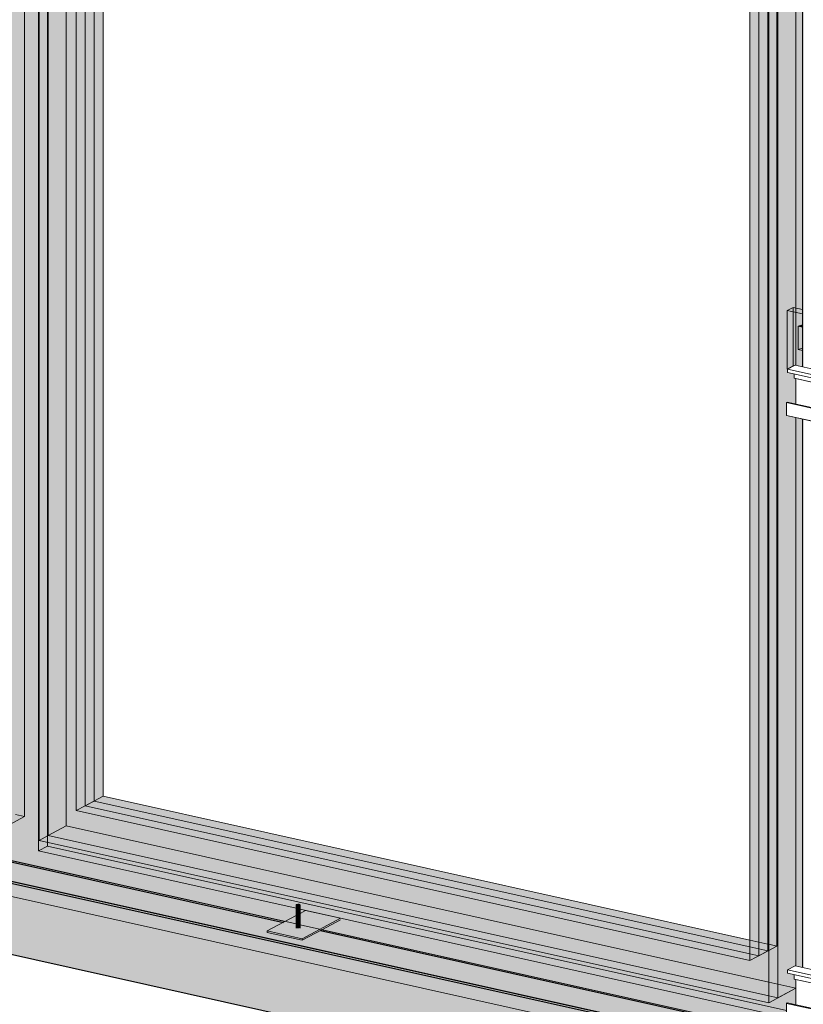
# Model space of a CAD drawing. Header units: millimetres. Extents: x -8351563 to -8343231, y 8501 to 6136062.
# Tile 26 of 42: x -8346229 to -8345286, y 2845304 to 2846489. Entities that reach past the tile are written whole.
import ezdxf

# ---------------------------------------------------------------- set-up
doc = ezdxf.new("R2010")
doc.units = ezdxf.units.MM
for name, color, linetype, lineweight in [('Каркас_Импост', 7, 'Continuous', 18), ('Монтажный зазор', 7, 'Continuous', 18), ('Обобщенные модели', 7, 'Continuous', 18), ('Оборудование', 7, 'Continuous', 18), ('Окна', 7, 'Continuous', 18), ('Остекление', 7, 'Continuous', 18), ('Части', 7, 'Continuous', 18)]:
    doc.layers.add(name, color=color, linetype=linetype, lineweight=lineweight)

# ---------------------------------------------------------------- blocks, each defined once
blk = doc.blocks.new('okna_rehau_dvupolnoe - 2310х1800 _створка и глухое_-21120295-Схема крепления окна')
at = {"layer": 'Окна', "true_color": 0xbcbfc0, "transparency": 33554483}
h = blk.add_hatch(color=9, dxfattribs=at)
h.paths.add_polyline_path([(-4619014.7, 2845222.3), (-4619014.7, 2845241), (-4620911.9, 2845663.1), (-4620911.9, 2847315.4), (-4620569.2, 2847239.2), (-4620569.2, 2847257.9), (-4620928.7, 2847337.9), (-4620928.7, 2845648), (-4619021.8, 2845223.9)])
h.paths.add_polyline_path([(-4619014.7, 2846893.4), (-4619014.7, 2846912.2), (-4619469.1, 2847013.2), (-4619469.1, 2847007.8), (-4619472.8, 2847005.8), (-4619472.8, 2846995.3), (-4619021.8, 2846895)])
h.paths.add_polyline_path([(-4619509.1, 2847003.3), (-4619509.1, 2847022.1), (-4619999.1, 2847131.1), (-4619999.1, 2847125.7), (-4620002.9, 2847123.7), (-4620002.9, 2847113.2), (-4619567.2, 2847016.3)])
h.paths.add_polyline_path([(-4620039.1, 2847121.3), (-4620039.1, 2847140), (-4620529.2, 2847249), (-4620529.2, 2847243.6), (-4620532.9, 2847241.6), (-4620532.9, 2847231.1), (-4620112.6, 2847137.6)])
h = blk.add_hatch(color=9, dxfattribs=at)
h.paths.add_polyline_path([(-4619014.7, 2845241), (-4619014.7, 2845285.6), (-4619032.7, 2845289.9), (-4619034, 2845290.2), (-4619034, 2845305.6), (-4619032.7, 2845306.1), (-4619022.9, 2845303.9), (-4619022.9, 2845334.4), (-4619024.8, 2845334.9), (-4619024.8, 2845340), (-4619032.7, 2845341.8), (-4619032.7, 2845346), (-4619023.7, 2845350.8), (-4619014.7, 2845348.8), (-4619014.7, 2846008.5), (-4619032.7, 2846012.8), (-4619034, 2846013.1), (-4619034, 2846028.5), (-4619032.7, 2846029), (-4619022.9, 2846026.8), (-4619022.9, 2846057.3), (-4619024.8, 2846057.8), (-4619024.8, 2846062.9), (-4619032.7, 2846064.7), (-4619032.7, 2846068.9), (-4619023.7, 2846073.7), (-4619014.7, 2846071.7), (-4619014.7, 2846732.4), (-4619032.7, 2846736.7), (-4619034, 2846737), (-4619034, 2846752.4), (-4619032.7, 2846752.9), (-4619022.9, 2846750.7), (-4619022.9, 2846781.2), (-4619024.8, 2846781.7), (-4619024.8, 2846786.8), (-4619032.7, 2846788.6), (-4619032.7, 2846792.8), (-4619023.7, 2846797.6), (-4619014.7, 2846795.6), (-4619014.7, 2846893.4), (-4619472.8, 2846995.3), (-4619472.8, 2846984.8), (-4619473.8, 2846984.3), (-4619509.1, 2846992.1), (-4619509.1, 2847003.3), (-4620002.9, 2847113.2), (-4620002.9, 2847102.7), (-4620003.9, 2847102.2), (-4620039.1, 2847110), (-4620039.1, 2847121.3), (-4620532.9, 2847231.1), (-4620532.9, 2847220.6), (-4620533.9, 2847220.1), (-4620569.2, 2847227.9), (-4620569.2, 2847239.2), (-4620911.9, 2847315.4), (-4620911.9, 2845663.1), (-4619021.8, 2845242.6)])
h.paths.add_polyline_path([(-4619055.4, 2845306.4), (-4619933.2, 2845501.7), (-4619933.2, 2847041.4), (-4619055.4, 2846846.1), (-4619055.4, 2845692.6)])
h.paths.add_polyline_path([(-4619983.7, 2845512.9), (-4620861.5, 2845708.2), (-4620861.5, 2847247.8), (-4619983.7, 2847052.6), (-4619983.7, 2845692.6)])
h = blk.add_hatch(color=9, dxfattribs=at)
h.paths.add_polyline_path([(-4619014.7, 2845284.4), (-4619014.7, 2845285.6), (-4619032.7, 2845289.9), (-4619034, 2845290.2), (-4619034, 2845305.6), (-4619032.7, 2845306.1), (-4619022.9, 2845303.9), (-4619022.9, 2845323.8), (-4619900.7, 2845519.1), (-4619900.7, 2847058.7), (-4619022.9, 2846863.5), (-4619022.9, 2846797.4), (-4619014.7, 2846795.6), (-4619014.7, 2846899.2), (-4619472.8, 2847001.1), (-4619472.8, 2846984.8), (-4619473.8, 2846984.3), (-4619509.1, 2846992.1), (-4619509.1, 2847009.2), (-4619619.2, 2847033.7), (-4619619.4, 2847021.6), (-4619620.1, 2847021.2), (-4619621.9, 2847021), (-4619623.6, 2847021.2), (-4619624.2, 2847021.6), (-4619624.2, 2847022), (-4619624.2, 2847034.8), (-4619934.3, 2847103.8), (-4619934.3, 2845489), (-4619624.2, 2845420), (-4619624.1, 2845424.2), (-4619623.6, 2845424.5), (-4619621.3, 2845424.8), (-4619619.3, 2845424.1), (-4619619.2, 2845423.1), (-4619619.2, 2845418.9), (-4619021.8, 2845286)])
h.paths.add_polyline_path([(-4619014.7, 2845348.8), (-4619014.7, 2846008.5), (-4619022.9, 2846010.4), (-4619022.9, 2845350.6), (-4619021.8, 2845350.4)])
h.paths.add_polyline_path([(-4619014.7, 2846071.7), (-4619014.7, 2846732.4), (-4619022.9, 2846734.2), (-4619022.9, 2846073.5), (-4619021.8, 2846073.3)])
for points in [[(-4619933.2, 2845501.7), (-4619900.7, 2845519.1), (-4619900.7, 2847058.7), (-4619933.2, 2847041.4), (-4619933.2, 2845504.8)], [(-4619888.8, 2845537.6), (-4619856.2, 2845554.9), (-4619856.2, 2847019.5), (-4619888.8, 2847002.1), (-4619888.8, 2845554.9)], [(-4619044.6, 2845312.2), (-4619022.9, 2845323.9), (-4619022.9, 2845334.4), (-4619024.8, 2845334.9), (-4619024.8, 2845340), (-4619032.7, 2845341.8), (-4619032.7, 2845346), (-4619023.7, 2845350.8), (-4619022.9, 2845350.8), (-4619022.9, 2846010.4), (-4619032.7, 2846012.8), (-4619034, 2846013.1), (-4619034, 2846028.5), (-4619032.7, 2846029), (-4619022.9, 2846026.8), (-4619022.9, 2846057.3), (-4619024.8, 2846057.8), (-4619024.8, 2846062.9), (-4619032.7, 2846064.7), (-4619032.7, 2846068.9), (-4619023.7, 2846073.7), (-4619022.9, 2846073.7), (-4619022.9, 2846734.3), (-4619032.7, 2846736.7), (-4619034, 2846737), (-4619034, 2846752.4), (-4619032.7, 2846752.9), (-4619022.9, 2846750.7), (-4619022.9, 2846781.2), (-4619024.8, 2846781.7), (-4619024.8, 2846786.8), (-4619032.7, 2846788.6), (-4619032.7, 2846792.8), (-4619023.7, 2846797.6), (-4619022.9, 2846797.6), (-4619022.9, 2846863.5), (-4619044.6, 2846851.9), (-4619044.6, 2845361)], [(-4619014.7, 2846135.2), (-4619014.7, 2846140.5), (-4619026, 2846143.1), (-4619033, 2846139.3), (-4619021.8, 2846136.8)], [(-4619032.7, 2846068.8), (-4619032.7, 2846068.9), (-4619023.7, 2846073.7), (-4619014.7, 2846071.7), (-4619014.7, 2846135.2), (-4619033, 2846139.3), (-4619033, 2846068.9)], [(-4619014.7, 2846119.4), (-4619014.7, 2846122.1), (-4619020.1, 2846120.6)], [(-4619014.7, 2845241), (-4619014.7, 2845265.6), (-4619619.2, 2845400.1), (-4619619.4, 2845396.4), (-4619620.1, 2845396.1), (-4619621.9, 2845395.9), (-4619623.6, 2845396.1), (-4619624.2, 2845396.5), (-4619624.2, 2845396.8), (-4619624.2, 2845401.2), (-4620238.1, 2845537.8), (-4620238.2, 2845534.1), (-4620238.9, 2845533.7), (-4620240.7, 2845533.5), (-4620242.4, 2845533.8), (-4620243, 2845534.2), (-4620243.1, 2845534.4), (-4620243.1, 2845538.9), (-4620856.9, 2845675.4), (-4620857, 2845671.7), (-4620857.7, 2845671.4), (-4620859.5, 2845671.1), (-4620861.2, 2845671.4), (-4620861.8, 2845671.8), (-4620861.9, 2845672.1), (-4620861.9, 2845676.5), (-4620879.3, 2845680.4), (-4620911.9, 2845663.1), (-4619019.8, 2845242.2)], [(-4619078.2, 2845357.2), (-4619045.6, 2845374.6), (-4619856.2, 2845554.9), (-4619888.8, 2845537.6), (-4619104.2, 2845363)]]:
    blk.add_hatch(color=9, dxfattribs=at).paths.add_polyline_path(points)
h = blk.add_hatch(color=9, dxfattribs=at)
h.paths.add_polyline_path([(-4619044.6, 2845312.2), (-4619044.6, 2846851.9), (-4619922.4, 2847047.2), (-4619922.4, 2845507.5), (-4619055.4, 2845314.6)])
h.paths.add_polyline_path([(-4619078.2, 2845357.2), (-4619888.8, 2845537.6), (-4619888.8, 2847002.1), (-4619078.2, 2846821.8), (-4619078.2, 2845366.4)])
h = blk.add_hatch(color=9, dxfattribs=at)
h.paths.add_polyline_path([(-4619055.4, 2845306.4), (-4619022.9, 2845323.8), (-4619900.7, 2845519.1), (-4619933.2, 2845501.7), (-4619067.3, 2845309.1)])
h.paths.add_polyline_path([(-4619983.7, 2845512.9), (-4619951.1, 2845530.3), (-4620828.9, 2845725.5), (-4620861.5, 2845708.2), (-4620009.7, 2845518.7)])
at = {"layer": 'Каркас_Импост', "color": 253, "true_color": 0xadaeae}
for p, q in [((-4619934.3, 2845489), (-4619934.3, 2847097.9)), ((-4619951.1, 2847069.9), (-4619951.1, 2845530.3)), ((-4619900.7, 2847034.1), (-4619900.7, 2845519.1)), ((-4619900.7, 2847034.1), (-4619900.7, 2845519.1)), ((-4619044.6, 2845312.2), (-4619044.6, 2846851.9)), ((-4619022.9, 2846734.2), (-4619022.9, 2846073.5)), ((-4619022.9, 2846734.2), (-4619022.9, 2846073.5)), ((-4619022.9, 2846010.4), (-4619022.9, 2845350.6)), ((-4619022.9, 2846010.4), (-4619022.9, 2845350.6)), ((-4620238.1, 2845537.8), (-4619624.2, 2845401.2)), ((-4619951.1, 2845530.3), (-4619983.7, 2845512.9)), ((-4619951.1, 2845530.3), (-4619961.9, 2845532.7)), ((-4619922.4, 2845507.5), (-4619900.7, 2845519.1)), ((-4619900.7, 2845519.1), (-4619922.4, 2845507.5)), ((-4619900.7, 2845519.1), (-4619055.4, 2845331)), ((-4619055.4, 2845331), (-4619900.7, 2845519.1)), ((-4619624.2, 2845420), (-4619934.3, 2845489)), ((-4619014.7, 2845284.4), (-4619619.2, 2845418.9)), ((-4619619.3, 2845400.1), (-4619014.7, 2845265.6)), ((-4619078.2, 2845381.8), (-4619056.5, 2845377)), ((-4619056.5, 2845377), (-4619055.4, 2845376.8)), ((-4619078.2, 2845357.2), (-4619055.4, 2845369.4)), ((-4619055.4, 2845306.4), (-4619022.9, 2845323.8)), ((-4619022.9, 2845323.8), (-4619044.6, 2845312.2)), ((-4619055.4, 2845314.6), (-4619044.6, 2845312.2))]:
    blk.add_line(p, q, dxfattribs=at)
at = {"layer": 'Каркас_Импост', "color": 253, "true_color": 0xaaaaaa}
for p, q in [((-4619933.2, 2845501.7), (-4619933.2, 2847041.4)), ((-4619922.4, 2847039), (-4619922.4, 2845507.5)), ((-4619888.8, 2847002.1), (-4619888.8, 2845537.6)), ((-4619856.2, 2846994.9), (-4619856.2, 2845554.9)), ((-4619055.4, 2845306.4), (-4619055.4, 2846846.1)), ((-4619078.2, 2846821.8), (-4619078.2, 2845357.2)), ((-4619014.7, 2845241), (-4620911.9, 2845663.1)), ((-4619856.2, 2845554.9), (-4619877.9, 2845543.4)), ((-4619856.2, 2845554.9), (-4619078.2, 2845381.8)), ((-4619877.9, 2845543.4), (-4619888.8, 2845537.6)), ((-4619888.8, 2845537.6), (-4619078.2, 2845357.2)), ((-4619922.4, 2845507.5), (-4619933.2, 2845501.7)), ((-4619922.4, 2845507.5), (-4619055.4, 2845314.6)), ((-4619933.2, 2845501.7), (-4619055.4, 2845306.4))]:
    blk.add_line(p, q, dxfattribs=at)
at = {"layer": 'Каркас_Импост', "color": 253, "true_color": 0xb0b1b1}
for p, q in [((-4619923.4, 2845498.9), (-4619923.4, 2847039.2)), ((-4619045.6, 2845374.6), (-4619045.6, 2846839.2)), ((-4619026, 2846143.1), (-4619033, 2846139.3)), ((-4619033, 2846139.3), (-4619033, 2846068.9)), ((-4619014.6, 2846135.2), (-4619033, 2846139.3)), ((-4619026, 2846143.1), (-4619014.6, 2846140.5)), ((-4619033, 2846068.9), (-4619032.7, 2846068.8)), ((-4619934.3, 2845489), (-4619923.4, 2845494.8)), ((-4619923.4, 2845494.8), (-4619923.4, 2845498.7)), ((-4619034, 2845296.9), (-4619923.4, 2845494.8)), ((-4619055.4, 2845376.8), (-4619045.6, 2845374.6)), ((-4619055.4, 2845369.4), (-4619045.6, 2845374.6)), ((-4619055.4, 2845331), (-4619022.9, 2845323.8)), ((-4619022.9, 2845323.8), (-4619055.4, 2845331))]:
    blk.add_line(p, q, dxfattribs=at)
at = {"layer": 'Каркас_Импост', "color": 253, "true_color": 0xb2b3b4}
for p, q in [((-4619026, 2846072.6), (-4619026, 2846143.1)), ((-4619014.6, 2846122.1), (-4619020.1, 2846120.6)), ((-4619014.6, 2846119.4), (-4619020.1, 2846120.6)), ((-4619020.1, 2846120.6), (-4619020.1, 2846092.5)), ((-4619020.1, 2846092.5), (-4619014.6, 2846094)), ((-4619020.1, 2846092.5), (-4619014.6, 2846091.2)), ((-4619033, 2846068.9), (-4619026, 2846072.6))]:
    blk.add_line(p, q, dxfattribs=at)
at = {"layer": 'Монтажный зазор', "color": 253, "true_color": 0xaaaaaa}
for p, q in [((-4619014.7, 2845241), (-4620911.9, 2845663.1)), ((-4620928.7, 2845648), (-4619014.7, 2845222.3))]:
    blk.add_line(p, q, dxfattribs=at)
at = {"layer": 'Монтажный зазор', "color": 253, "true_color": 0xadaeae}
for p, q in [((-4620238.1, 2845537.8), (-4619624.2, 2845401.2)), ((-4619619.3, 2845400.1), (-4619014.7, 2845265.6))]:
    blk.add_line(p, q, dxfattribs=at)
at = {"layer": 'Остекление', "color": 253, "true_color": 0xaaaaaa}
for p, q in [((-4619877.9, 2846999.7), (-4619877.9, 2845543.4)), ((-4619867.1, 2845549.1), (-4619867.1, 2846997.3)), ((-4619877.9, 2845543.4), (-4619867.1, 2845549.1)), ((-4619877.9, 2845543.4), (-4619078.2, 2845365.4)), ((-4619078.2, 2845373.6), (-4619867.1, 2845549.1))]:
    blk.add_line(p, q, dxfattribs=at)
at = {"layer": 'Остекление', "color": 253, "true_color": 0xadaeae}
for p, q in [((-4619056.5, 2846833.4), (-4619056.5, 2845368.8)), ((-4619067.3, 2845363), (-4619067.3, 2846827.6)), ((-4619056.5, 2845368.8), (-4619078.2, 2845373.6)), ((-4619078, 2845365.4), (-4619067.3, 2845363)), ((-4619056.5, 2845368.8), (-4619067.3, 2845363))]:
    blk.add_line(p, q, dxfattribs=at)
blk = doc.blocks.new('HILTI_s_Аграфный_профиль_MFT-HPE - Аграфный профиль MFT-HPE 6м-V76-Схема крепления окна')
at = {"layer": 'Обобщенные модели', "color": 253, "true_color": 0xaaaaaa}
for p, q in [((-4619032.7, 2845346), (-4619023.7, 2845350.8)), ((-4618718.8, 2845283), (-4619023.7, 2845350.8)), ((-4619032.7, 2845341.8), (-4619032.7, 2845346)), ((-4619032.7, 2845346), (-4618727.7, 2845278.2)), ((-4618727.7, 2845274), (-4619032.7, 2845341.8)), ((-4619024.8, 2845334.9), (-4619024.8, 2845340)), ((-4619022.9, 2845334.4), (-4619024.8, 2845334.9)), ((-4618719.9, 2845267.1), (-4619024.8, 2845334.9)), ((-4619022.9, 2845303.9), (-4619022.9, 2845334.4)), ((-4618718, 2845266.6), (-4619022.9, 2845334.4)), ((-4619034, 2845305.6), (-4619033, 2845306.2)), ((-4619034, 2845290.2), (-4619034, 2845305.6)), ((-4618729.1, 2845237.7), (-4619034, 2845305.6)), ((-4618728, 2845238.3), (-4619033, 2845306.2)), ((-4619028.3, 2845288.7), (-4619034, 2845290.2)), ((-4618729.1, 2845222.4), (-4619034, 2845290.2)), ((-4618723.4, 2845220.8), (-4619028.3, 2845288.7)), ((-4618718.8, 2845283), (-4618727.7, 2845278.2)), ((-4618726.6, 2845276.4), (-4618719.9, 2845280)), ((-4618719.9, 2845280), (-4618719.9, 2845267.1)), ((-4618718.8, 2845268.9), (-4618718.8, 2845283)), ((-4618727.7, 2845278.2), (-4618727.7, 2845274)), ((-4618727.7, 2845274), (-4618726.6, 2845274.5)), ((-4618726.6, 2845274.5), (-4618726.6, 2845276.4)), ((-4618716.9, 2845268.4), (-4618718.8, 2845268.9)), ((-4618716.9, 2845224.3), (-4618716.9, 2845268.4)), ((-4618719.9, 2845267.1), (-4618718, 2845266.6)), ((-4618718, 2845266.6), (-4618718, 2845225.7)), ((-4618728, 2845238.3), (-4618729.1, 2845237.7)), ((-4618729.1, 2845237.7), (-4618729.1, 2845222.4)), ((-4618728, 2845224.2), (-4618728, 2845238.3)), ((-4618729.1, 2845222.4), (-4618723.4, 2845220.8)), ((-4618718, 2845225.7), (-4618728, 2845227.9)), ((-4618723.2, 2845222.9), (-4618728, 2845224.2)), ((-4618723.4, 2845220.8), (-4618716.9, 2845224.3)), ((-4618718, 2845225.7), (-4618723.2, 2845222.9))]:
    blk.add_line(p, q, dxfattribs=at)
blk = doc.blocks.new('Саморез HW5-R - 5_5х32-V83-Схема крепления окна')
at = {"layer": 'Оборудование', "true_color": 0xff0080}
for points in [[(-4619621.9, 2845423.1), (-4619620.1, 2845423.3), (-4619619.6, 2845423.5), (-4619621.8, 2845424.9), (-4619624.1, 2845424.2), (-4619624.2, 2845423.8), (-4619623.6, 2845423.4), (-4619622.5, 2845423.1)], [(-4619621.9, 2845409.9), (-4619620.1, 2845410.2), (-4619619.6, 2845410.3), (-4619619.6, 2845423.5), (-4619620.6, 2845423.2), (-4619622.5, 2845423.1), (-4619624, 2845423.5), (-4619624.2, 2845423.5), (-4619624.2, 2845410.6), (-4619623.6, 2845410.2), (-4619622.5, 2845410)], [(-4619619.6, 2845423.5), (-4619619.2, 2845423.9), (-4619619.5, 2845424.3), (-4619621.7, 2845424.9)], [(-4619619.6, 2845410.3), (-4619619.2, 2845410.9), (-4619619.4, 2845423.7), (-4619619.6, 2845423.5), (-4619619.6, 2845411)], [(-4619621.9, 2845395.9), (-4619620.1, 2845396.1), (-4619619.6, 2845396.2), (-4619619.6, 2845410.3), (-4619620.6, 2845410), (-4619622.5, 2845410), (-4619624, 2845410.4), (-4619624.2, 2845410.4), (-4619624.2, 2845396.5), (-4619623.6, 2845396.1), (-4619621.9, 2845395.9)], [(-4619619.6, 2845396.2), (-4619619.2, 2845396.7), (-4619619.4, 2845410.5), (-4619619.6, 2845410.3)]]:
    blk.add_hatch(color=230, dxfattribs=at).paths.add_polyline_path(points)
at = {"layer": 'Оборудование', "color": 250, "true_color": 0x252626}
for p, q in [((-4619624.2, 2845423.9), (-4619624.2, 2845410.8)), ((-4619621.7, 2845424.9), (-4619622.7, 2845424.7)), ((-4619620.7, 2845424.7), (-4619621.7, 2845424.9)), ((-4619619.2, 2845410.9), (-4619619.2, 2845423.9)), ((-4619624.2, 2845410.8), (-4619624.2, 2845396.2)), ((-4619619.2, 2845396.2), (-4619619.2, 2845410.8))]:
    blk.add_line(p, q, dxfattribs=at)
for points in [[(-4619619.6, 2845423.5, 0), (-4619620.1, 2845423.3, 0), (-4619620.6, 2845423.2, 0), (-4619621.2, 2845423.1, 0), (-4619621.9, 2845423.1, 0), (-4619622.5, 2845423.1, 0), (-4619623.1, 2845423.2, 0), (-4619623.6, 2845423.4, 0), (-4619624, 2845423.5, 0), (-4619624.2, 2845423.8, 0), (-4619624.2, 2845424, 0), (-4619624.1, 2845424.2, 0), (-4619623.8, 2845424.4, 0)], [(-4619623.8, 2845424.4, 0), (-4619623.4, 2845424.6, 0), (-4619622.9, 2845424.7, 0), (-4619622.3, 2845424.8, 0)], [(-4619621.3, 2845424.8, 0), (-4619621, 2845424.8, 0), (-4619620.4, 2845424.7, 0), (-4619619.9, 2845424.5, 0), (-4619619.5, 2845424.3, 0), (-4619619.3, 2845424.1, 0), (-4619619.2, 2845423.9, 0)], [(-4619619.2, 2845423.9, 0), (-4619619.4, 2845423.7, 0), (-4619619.6, 2845423.5, 0)], [(-4619619.6, 2845410.3, 0), (-4619620.1, 2845410.2, 0), (-4619620.6, 2845410, 0), (-4619621.2, 2845410, 0), (-4619621.9, 2845409.9, 0), (-4619622.5, 2845410, 0), (-4619623.1, 2845410.1, 0), (-4619623.6, 2845410.2, 0), (-4619624, 2845410.4, 0), (-4619624.2, 2845410.6, 0), (-4619624.2, 2845410.8, 0)], [(-4619624.2, 2845410.8, 0), (-4619624.2, 2845410.6, 0), (-4619624, 2845410.4, 0), (-4619623.6, 2845410.2, 0), (-4619623.1, 2845410.1, 0), (-4619622.5, 2845410, 0), (-4619621.9, 2845409.9, 0), (-4619621.2, 2845410, 0), (-4619620.6, 2845410, 0), (-4619620.1, 2845410.2, 0), (-4619619.6, 2845410.3, 0)], [(-4619619.2, 2845410.8, 0), (-4619619.4, 2845410.5, 0), (-4619619.6, 2845410.3, 0)], [(-4619619.6, 2845410.3, 0), (-4619619.4, 2845410.5, 0), (-4619619.2, 2845410.8, 0)]]:
    blk.add_polyline3d(points, dxfattribs=at)
blk = doc.blocks.new('HILTI_s_СПК_Пластина крепежная - HILTI_s_СПК_Пластина крепежная-V84-Схема крепления окна')
at = {"layer": 'Обобщенные модели', "true_color": 0xff0080}
for points in [[(-4619617, 2845383.4), (-4619570.9, 2845408), (-4619612.9, 2845417.3), (-4619619.2, 2845413.9), (-4619619.4, 2845396.4), (-4619620.1, 2845396.1), (-4619621.9, 2845395.9), (-4619623.6, 2845396.1), (-4619624.2, 2845396.5), (-4619624.2, 2845396.8), (-4619624.2, 2845411.3), (-4619659, 2845392.7), (-4619629.7, 2845386.2)], [(-4619593, 2845394.3), (-4619570.8, 2845406), (-4619570.9, 2845408), (-4619595.5, 2845394.8), (-4619594.2, 2845394.6)], [(-4619617, 2845381.5), (-4619617, 2845383.4), (-4619659, 2845392.7), (-4619659, 2845390.8), (-4619638.2, 2845386.2)], [(-4619617, 2845381.5), (-4619593, 2845394.3), (-4619595.5, 2845394.8), (-4619617, 2845383.4)]]:
    blk.add_hatch(color=230, dxfattribs=at).paths.add_polyline_path(points)
at = {"layer": 'Обобщенные модели', "color": 250, "true_color": 0x252626}
for p, q in [((-4619659, 2845392.7), (-4619624.2, 2845411.3)), ((-4619619.3, 2845413.9), (-4619612.9, 2845417.3)), ((-4619570.9, 2845408), (-4619612.9, 2845417.3)), ((-4619570.9, 2845408), (-4619617, 2845383.4)), ((-4619593, 2845394.3), (-4619570.9, 2845406.1)), ((-4619617, 2845383.4), (-4619659, 2845392.7))]:
    blk.add_line(p, q, dxfattribs=at)
at = {"layer": 'Обобщенные модели', "color": 250, "true_color": 0x434444}
for p, q in [((-4619659, 2845390.8), (-4619659, 2845392.7)), ((-4619617, 2845381.5), (-4619659, 2845390.8)), ((-4619617, 2845381.5), (-4619593, 2845394.3)), ((-4619617, 2845383.4), (-4619617, 2845381.5))]:
    blk.add_line(p, q, dxfattribs=at)
blk = doc.blocks.new('HILTI_s_СПК_Профиль 97х157 - Профиль для окна на выносе-21151141-Схема крепления окна')
at = {"layer": 'Обобщенные модели', "true_color": 0xff0080}
h = blk.add_hatch(color=230, dxfattribs=at)
h.paths.add_polyline_path([(-4619012.9, 2845088.8), (-4619012.9, 2845285.2), (-4619014.7, 2845285.6), (-4619014.6, 2845089.2), (-4619013.6, 2845089)])
h.paths.add_polyline_path([(-4619012.9, 2845348.4), (-4619012.9, 2846008.1), (-4619014.7, 2846008.5), (-4619014.6, 2845348.8), (-4619013.5, 2845348.5)])
h.paths.add_polyline_path([(-4619012.9, 2846071.3), (-4619013, 2846732.1), (-4619014.7, 2846732.4), (-4619014.6, 2846071.7), (-4619013.3, 2846071.4)])
h.paths.add_polyline_path([(-4619012.9, 2846795.2), (-4619012.9, 2846997.2), (-4619014.7, 2846997.6), (-4619014.6, 2846795.5), (-4619013, 2846795.2)])
h.paths.add_polyline_path([(-4619012.9, 2847060.4), (-4619012.9, 2847172.2), (-4619014.3, 2847172.7), (-4619014.7, 2847173.4), (-4619014.6, 2847060.8), (-4619012.9, 2847060.4)])
at = {"layer": 'Обобщенные модели'}
for p, q in [((-4619014.7, 2846732.4), (-4619014.7, 2846071.7)), ((-4619014.7, 2846008.5), (-4619014.7, 2845348.8))]:
    blk.add_line(p, q, dxfattribs=at)
blk = doc.blocks.new('HILTI_s_Профиль_MFT-RP - Усиленный профиль MFT-RP-58 95x50-21587403-Схема крепления окна')
at = {"layer": 'Обобщенные модели', "true_color": 0xff0080}
for points in [[(-4619014.7, 2845241), (-4619014.7, 2845247.5), (-4619040.2, 2845253.2), (-4619040.2, 2845255.1), (-4619020.6, 2845265.5), (-4619594.9, 2845393.3), (-4619617, 2845381.5), (-4619659, 2845390.8), (-4619659, 2845392.7), (-4619639.4, 2845403.1), (-4620213.8, 2845530.9), (-4620235.8, 2845519.1), (-4620277.8, 2845528.5), (-4620277.8, 2845530.4), (-4620258.2, 2845540.8), (-4620832.6, 2845668.5), (-4620854.6, 2845656.8), (-4620896.6, 2845666.1), (-4620896.6, 2845668), (-4620877.1, 2845678.4), (-4620885.6, 2845680.4), (-4620886.5, 2845679.9), (-4620886.5, 2845678), (-4620911.2, 2845664.8), (-4620911.9, 2845664.8), (-4620911.9, 2845663.1), (-4619021.8, 2845242.6)], [(-4619014.7, 2845240.4), (-4619014.7, 2845241), (-4620911.9, 2845663.1), (-4620911.9, 2845665), (-4620913.7, 2845665.4), (-4620917.1, 2845663.6), (-4619021.8, 2845242)], [(-4619014.7, 2845238.5), (-4619014.7, 2845240.4), (-4620914.6, 2845663), (-4620914.6, 2845661.1), (-4619016.3, 2845238.9)], [(-4619014.7, 2845222.3), (-4619014.7, 2845238.5), (-4620912.4, 2845660.7), (-4620912.4, 2845644.4), (-4619021.8, 2845223.9)], [(-4619014.7, 2845152.9), (-4619014.7, 2845222.3), (-4620912.4, 2845644.4), (-4620912.4, 2845612.5), (-4620914.9, 2845611.2), (-4620914.9, 2845575.5), (-4620553.3, 2845495.1), (-4620530.7, 2845507.2), (-4620529.2, 2845506.8), (-4620529.2, 2845489.7), (-4620023.2, 2845377.2), (-4620000.6, 2845389.2), (-4619999.1, 2845388.9), (-4619999.1, 2845371.8), (-4619493.2, 2845259.3), (-4619470.6, 2845271.3), (-4619469.1, 2845271), (-4619469.1, 2845253.9), (-4619021.8, 2845154.4)]]:
    blk.add_hatch(color=230, dxfattribs=at).paths.add_polyline_path(points)
at = {"layer": 'Обобщенные модели', "color": 250, "lineweight": 25, "true_color": 0x252626}
for p, q in [((-4619014.7, 2845240.4), (-4620917.1, 2845663.6)), ((-4620914.6, 2845661.1), (-4619014.7, 2845238.5))]:
    blk.add_line(p, q, dxfattribs=at)
at = {"layer": 'Обобщенные модели', "color": 250, "lineweight": 25, "true_color": 0x434444}
for p, q in [((-4620213.8, 2845530.9), (-4619639.4, 2845403.1)), ((-4619594.9, 2845393.3), (-4619020.6, 2845265.5))]:
    blk.add_line(p, q, dxfattribs=at)
at = {"layer": 'Обобщенные модели', "lineweight": 25}
blk.add_line((-4619999.1, 2845371.8), (-4619493.2, 2845259.3), dxfattribs=at)

msp = doc.modelspace()

# ---------------------------------------------------------------- linework, layer by layer
at = {"layer": 'Части', "color": 253, "true_color": 0xb0b1b1}
for p, q in [((-8345909.6, 2845404.1), (-8346483.9, 2845531.8)), ((-8345290.8, 2845266.4), (-8345865.1, 2845394.2))]:
    msp.add_line(p, q, dxfattribs=at)

# ---------------------------------------------------------------- block references
at = {"layer": 'Монтажный зазор', "color": 253, "true_color": 0xadaeae}
msp.add_blockref('okna_rehau_dvupolnoe - 2310х1800 _створка и глухое_-21120295-Схема крепления окна', (-3726271.9, 0), dxfattribs=at)
at = {"layer": 'Обобщенные модели'}
for name in ['HILTI_s_СПК_Профиль 97х157 - Профиль для окна на выносе-21151141-Схема крепления окна', 'HILTI_s_Профиль_MFT-RP - Усиленный профиль MFT-RP-58 95x50-21587403-Схема крепления окна']:
    msp.add_blockref(name, (-3726271.9, 0), dxfattribs=at)
at = {"layer": 'Обобщенные модели', "color": 253, "true_color": 0xaaaaaa}
for p in [(-3726271.9, 722.9), (-3726271.9, 0)]:
    msp.add_blockref('HILTI_s_Аграфный_профиль_MFT-HPE - Аграфный профиль MFT-HPE 6м-V76-Схема крепления окна', p, dxfattribs=at)
at = {"layer": 'Обобщенные модели', "color": 250, "true_color": 0x252626}
msp.add_blockref('HILTI_s_СПК_Пластина крепежная - HILTI_s_СПК_Пластина крепежная-V84-Схема крепления окна', (-3726271.9, 0), dxfattribs=at)
at = {"layer": 'Оборудование'}
msp.add_blockref('Саморез HW5-R - 5_5х32-V83-Схема крепления окна', (-3726271.9, 0), dxfattribs=at)

doc.saveas('drawing.dxf')
